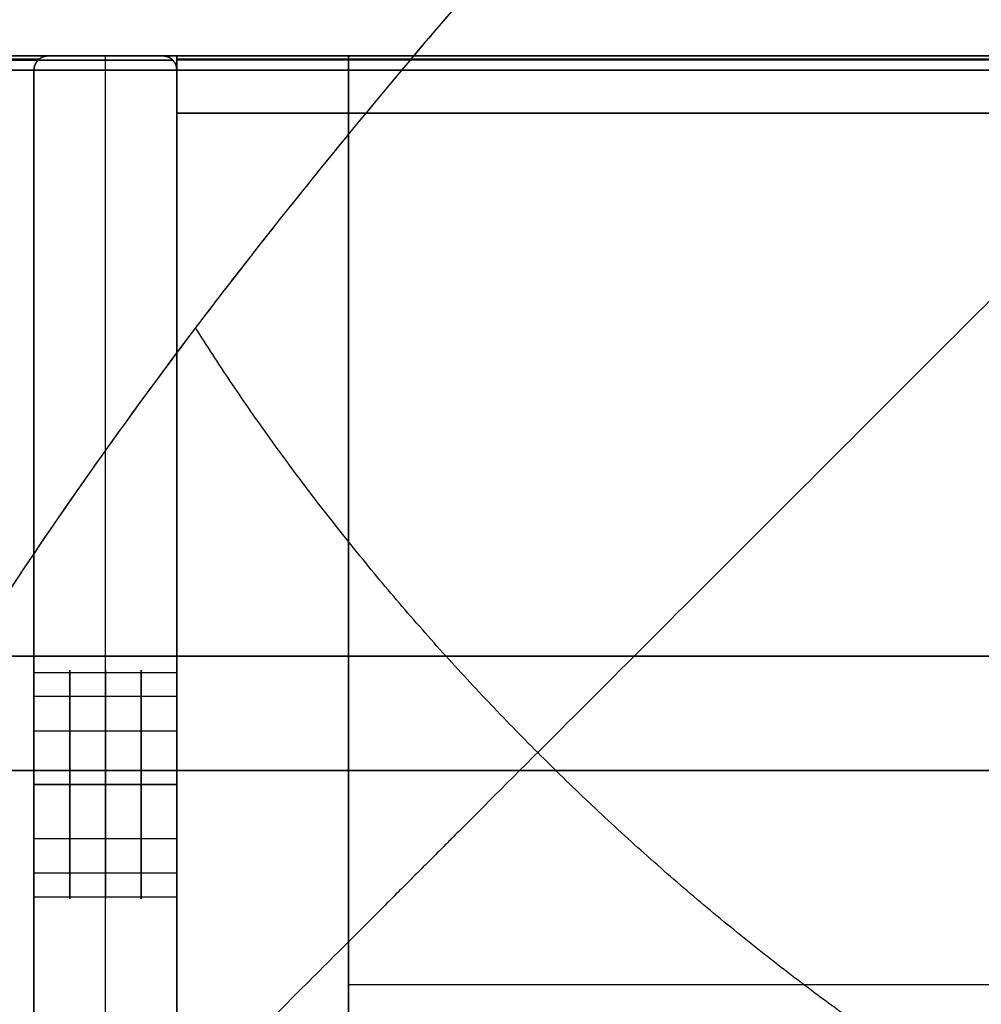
# Model space of a CAD drawing. Header units: millimetres. Extents: x -360 to 360, y 0 to 720.
# Tile 6 of 91: x -322 to -288, y 309 to 343. Entities that reach past the tile are written whole.
import ezdxf

# ---------------------------------------------------------------- set-up
doc = ezdxf.new("R2010")
doc.units = ezdxf.units.MM
doc.header["$MEASUREMENT"] = 0
for name, color, linetype in [('IGES LEVEL 14', 7, 'Continuous'), ('IGES LEVEL 20', 7, 'Continuous'), ('IGES LEVEL 26', 7, 'Continuous'), ('IGES LEVEL 27', 7, 'Continuous'), ('IGES LEVEL 28', 7, 'Continuous'), ('IGES LEVEL 36', 7, 'Continuous'), ('IGES LEVEL 38', 7, 'Continuous'), ('IGES LEVEL 5', 7, 'Continuous'), ('IGES LEVEL 6', 7, 'Continuous'), ('IGES LEVEL 9', 7, 'Continuous')]:
    doc.layers.add(name, color=color, linetype=linetype)

msp = doc.modelspace()

# ---------------------------------------------------------------- linework, layer by layer
at = {"layer": 'IGES LEVEL 14', "color": 252}
for centre, start, end in [((-320.5, 341.5), 90, 180), ((-316.5, 341.5), 360, 90)]:
    msp.add_arc(centre, 0.5, start, end, dxfattribs=at)
at = {"layer": 'IGES LEVEL 14', "extrusion": (1, 0, 0)}
for centre, start, end in [((316.5, -250, -321), 270, 90), ((316.5, 250, -321), 270, 90), ((316.5, -250, -316), 270, 90), ((316.5, 250, -316), 270, 90), ((316.5, 250, -321), 90, 270), ((316.5, -250, -316), 90, 270), ((316.5, 250, -316), 90, 270)]:
    msp.add_arc(centre, 4, start, end, dxfattribs=at)
at = {"layer": 'IGES LEVEL 14', "color": 252, "extrusion": (1, 0, 0)}
for centre, start, end in [((316.5, 250, -321), 270, 90), ((316.5, -250, -321), 270, 90), ((316.5, 250, -319.75), 270, 90), ((316.5, -250, -319.75), 270, 90), ((316.5, 250, -318.5), 270, 90), ((316.5, -250, -318.5), 270, 90), ((316.5, 250, -317.25), 270, 90), ((316.5, -250, -317.25), 270, 90), ((316.5, 250, -316), 270, 90), ((316.5, -250, -316), 270, 90), ((316.5, 250, -316), 270, 90), ((316.5, -250, -316), 270, 90), ((316.5, 250, -321), 90, 270), ((316.5, -250, -319.75), 90, 270), ((316.5, 250, -319.75), 90, 270), ((316.5, -250, -318.5), 90, 270), ((316.5, 250, -318.5), 90, 270), ((316.5, -250, -317.25), 90, 270), ((316.5, 250, -317.25), 90, 270), ((316.5, 250, -316), 90, 270), ((316.5, -250, -316), 90, 270), ((316.5, -250, -316), 90, 270), ((316.5, 250, -316), 90, 270)]:
    msp.add_arc(centre, 4, start, end, dxfattribs=at)
at = {"layer": 'IGES LEVEL 14', "extrusion": (1, 0, -5.68434e-14)}
msp.add_arc((316.5, -250, -321), 4, 90, 270, dxfattribs=at)
at = {"layer": 'IGES LEVEL 14', "color": 252, "extrusion": (1, 0, -5.68434e-14)}
msp.add_arc((316.5, -250, -321), 4, 90, 270, dxfattribs=at)
at = {"layer": 'IGES LEVEL 14'}
for points in [[(-321, 341.5, 294.789), (-321, 341.793, 294.789), (-320.793, 342, 294.88), (-320.5, 342, 295.007)], [(-320.5, 342, -295.007), (-320.793, 342, -294.88), (-321, 341.793, -294.789), (-321, 341.5, -294.789)], [(-316.5, 342, 296.751), (-316.207, 342, 296.879), (-316, 341.793, 296.969), (-316, 341.5, 296.969)], [(-316, 341.5, -296.969), (-316, 341.793, -296.969), (-316.207, 342, -296.879), (-316.5, 342, -296.751)]]:
    msp.add_rational_spline(points, [1, 0.804737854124, 0.804737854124, 1], degree=3, dxfattribs=at)
at = {"layer": 'IGES LEVEL 14', "color": 252}
for points in [[(-321, 341.5, -294.789), (-321, 341.793, -294.789), (-320.793, 342, -294.88), (-320.5, 342, -295.007)], [(-320.5, 342, 295.007), (-320.793, 342, 294.88), (-321, 341.793, 294.789), (-321, 341.5, 294.789)], [(-320.5, 342, -295.007), (-320.793, 342, -294.88), (-321, 341.793, -294.789), (-321, 341.5, -294.789)], [(-321, 341.5, 294.789), (-321, 341.793, 294.789), (-320.793, 342, 294.88), (-320.5, 342, 295.007)], [(-316.5, 342, -296.751), (-316.207, 342, -296.879), (-316, 341.793, -296.969), (-316, 341.5, -296.969)], [(-316, 341.5, 296.969), (-316, 341.793, 296.969), (-316.207, 342, 296.879), (-316.5, 342, 296.751)], [(-316, 341.5, -296.969), (-316, 341.793, -296.969), (-316.207, 342, -296.879), (-316.5, 342, -296.751)], [(-316.5, 342, 296.751), (-316.207, 342, 296.879), (-316, 341.793, 296.969), (-316, 341.5, 296.969)]]:
    msp.add_rational_spline(points, [1, 0.804737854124, 0.804737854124, 1], degree=3, dxfattribs=at)
for points in [[(-320.817, 341.887, 294.869), (-320.817, 341.887), (-320.817, 341.887, -294.869)], [(-320.5, 342, -295.007), (-318.5, 342, -295.879), (-316.5, 342, -296.751)], [(-316.5, 342, 296.751), (-318.5, 342, 295.879), (-320.5, 342, 295.007)], [(-320.5, 342, 295.007), (-320.5, 342), (-320.5, 342, -295.007)], [(-316.5, 342, 296.751), (-318.5, 342, 295.879), (-320.5, 342, 295.007)], [(-320.5, 342, 295.007), (-320.5, 342), (-320.5, 342, -295.007)], [(-320.5, 342, -295.007), (-318.5, 342, -295.879), (-316.5, 342, -296.751)], [(-320.5, 342), (-318.5, 342), (-316.5, 342)], [(-318.5, 292, -295.879), (-318.5, 317, -295.879), (-318.5, 342, -295.879)], [(-318.5, 292, 295.879), (-318.5, 317, 295.879), (-318.5, 342, 295.879)], [(-318.5, 342, 295.879), (-318.5, 342), (-318.5, 342, -295.879)], [(-316.5, 342, -296.751), (-316.5, 342), (-316.5, 342, 296.751)], [(-316.5, 342, -296.751), (-316.5, 342), (-316.5, 342, 296.751)], [(-316.146, 341.854, 296.905), (-316.146, 341.854), (-316.146, 341.854, -296.905)], [(-321, 292.5, -294.789), (-321, 317, -294.789), (-321, 341.5, -294.789)], [(-321, 341.5, 294.789), (-321, 317, 294.789), (-321, 292.5, 294.789)], [(-321, 292.5, -294.789), (-321, 317, -294.789), (-321, 341.5, -294.789)], [(-321, 341.5, -294.789), (-321, 341.5), (-321, 341.5, 294.789)], [(-321, 341.5, 294.789), (-321, 317, 294.789), (-321, 292.5, 294.789)], [(-321, 292.5), (-321, 317), (-321, 341.5)], [(-321, 341.5, -294.789), (-321, 341.5), (-321, 341.5, 294.789)], [(-316, 341.5, -296.969), (-316, 317, -296.969), (-316, 292.5, -296.969)], [(-316, 292.5, 296.969), (-316, 317, 296.969), (-316, 341.5, 296.969)], [(-316, 292.5, 296.969), (-316, 317, 296.969), (-316, 341.5, 296.969)], [(-316, 341.5, 296.969), (-316, 341.5), (-316, 341.5, -296.969)], [(-316, 341.5, -296.969), (-316, 317, -296.969), (-316, 292.5, -296.969)], [(-316, 292.5), (-316, 317), (-316, 341.5)], [(-316, 341.5, 296.969), (-316, 341.5), (-316, 341.5, -296.969)], [(-321, 320.423, 250.78), (-318.5, 320.423, 250.78), (-316, 320.423, 250.78)], [(-321, 320.423, -249.22), (-318.5, 320.423, -249.22), (-316, 320.423, -249.22)], [(-321, 319.592, 247.462), (-318.5, 319.592, 247.462), (-316, 319.592, 247.462)], [(-321, 319.592, -252.538), (-318.5, 319.592, -252.538), (-316, 319.592, -252.538)], [(-321, 318.386, 253.528), (-318.5, 318.386, 253.528), (-316, 318.386, 253.528)], [(-321, 318.386, -246.472), (-318.5, 318.386, -246.472), (-316, 318.386, -246.472)], [(-316, 317, -296.969), (-318.5, 317, -295.879), (-321, 317, -294.789)], [(-321, 317, 294.789), (-318.5, 317, 295.879), (-316, 317, 296.969)], [(-321, 317, 294.789), (-321, 317, 274.379), (-321, 317, 253.969)], [(-321, 317, 246.031), (-321, 317, 0), (-321, 317, -246.031)], [(-321, 317, -253.969), (-321, 317, -274.379), (-321, 317, -294.789)], [(-316, 317, -296.969), (-316, 317, -275.469), (-316, 317, -253.969)], [(-316, 317, -246.031), (-316, 317, 0), (-316, 317, 246.031)], [(-316, 317, 253.969), (-316, 317, 275.469), (-316, 317, 296.969)], [(-321, 316.5, 254), (-318.5, 316.5, 254), (-316, 316.5, 254)], [(-316, 316.5, 246), (-318.5, 316.5, 246), (-321, 316.5, 246)], [(-321, 316.5, -246), (-318.5, 316.5, -246), (-316, 316.5, -246)], [(-316, 316.5, -254), (-318.5, 316.5, -254), (-321, 316.5, -254)], [(-321, 316.5, -254), (-318.5, 316.5, -254), (-316, 316.5, -254)], [(-316, 316.5, -246), (-318.5, 316.5, -246), (-321, 316.5, -246)], [(-321, 316.5, 246), (-318.5, 316.5, 246), (-316, 316.5, 246)], [(-316, 316.5, 254), (-318.5, 316.5, 254), (-321, 316.5, 254)], [(-321, 314.614, -246.472), (-318.5, 314.614, -246.472), (-316, 314.614, -246.472)], [(-321, 314.614, 253.528), (-318.5, 314.614, 253.528), (-316, 314.614, 253.528)], [(-321, 313.408, -252.538), (-318.5, 313.408, -252.538), (-316, 313.408, -252.538)], [(-321, 313.408, 247.462), (-318.5, 313.408, 247.462), (-316, 313.408, 247.462)], [(-321, 312.577, -249.22), (-318.5, 312.577, -249.22), (-316, 312.577, -249.22)], [(-321, 312.577, 250.78), (-318.5, 312.577, 250.78), (-316, 312.577, 250.78)]]:
    msp.add_open_spline(points, degree=2, dxfattribs=at)
at = {"layer": 'IGES LEVEL 14'}
for points in [[(-320.5, 342, -295.007), (-318.5, 342, -295.879), (-316.5, 342, -296.751)], [(-320.5, 342, 295.007), (-320.5, 342), (-320.5, 342, -295.007)], [(-316.5, 342, 296.751), (-318.5, 342, 295.879), (-320.5, 342, 295.007)], [(-316.5, 342, -296.751), (-316.5, 342), (-316.5, 342, 296.751)], [(-321, 292.5, -294.789), (-321, 317, -294.789), (-321, 341.5, -294.789)], [(-321, 341.5, 294.789), (-321, 317, 294.789), (-321, 292.5, 294.789)], [(-321, 341.5, -294.789), (-321, 341.5), (-321, 341.5, 294.789)], [(-316, 341.5, -296.969), (-316, 317, -296.969), (-316, 292.5, -296.969)], [(-316, 292.5, 296.969), (-316, 317, 296.969), (-316, 341.5, 296.969)], [(-316, 341.5, 296.969), (-316, 341.5), (-316, 341.5, -296.969)], [(-316, 316.5, -246), (-318.5, 316.5, -246), (-321, 316.5, -246)], [(-321, 316.5, -254), (-318.5, 316.5, -254), (-316, 316.5, -254)], [(-316, 316.5, 254), (-318.5, 316.5, 254), (-321, 316.5, 254)], [(-321, 316.5, 246), (-318.5, 316.5, 246), (-316, 316.5, 246)]]:
    msp.add_open_spline(points, degree=2, dxfattribs=at)
at = {"layer": 'IGES LEVEL 14', "color": 252}
for points, knots in [([(-321, 316.5, 254), (-321, 317.212, 254), (-321, 317.909, 253.811), (-321, 318.91, 253.224), (-321, 319.238, 252.951), (-321, 320.156, 251.884), (-321, 320.5, 250.958), (-321, 320.5, 249.043), (-321, 320.157, 248.117), (-321, 319.239, 247.05), (-321, 318.911, 246.777), (-321, 317.909, 246.189), (-321, 317.212, 246), (-321, 316.5, 246)], [1, 1, 1, 1, 1.167912, 1.167912, 1.273979, 1.273979, 1.499997, 1.499997, 1.725853, 1.725853, 1.832021, 1.832021, 2, 2, 2, 2]), ([(-321, 316.5, -246), (-321, 317.209, -246), (-321, 317.913, -246.192), (-321, 318.901, -246.771), (-321, 319.245, -247.057), (-321, 320.149, -248.107), (-321, 320.5, -249.049), (-321, 320.5, -250.95), (-321, 320.149, -251.891), (-321, 319.246, -252.942), (-321, 318.902, -253.228), (-321, 317.914, -253.808), (-321, 317.209, -254), (-321, 316.5, -254)], [1, 1, 1, 1, 1.168753, 1.168753, 1.273701, 1.273701, 1.5, 1.5, 1.726139, 1.726139, 1.831183, 1.831183, 2, 2, 2, 2]), ([(-321, 316.5, 246), (-321, 315.788, 246), (-321, 315.091, 246.189), (-321, 314.09, 246.776), (-321, 313.762, 247.049), (-321, 312.844, 248.116), (-321, 312.5, 249.042), (-321, 312.5, 250.957), (-321, 312.843, 251.883), (-321, 313.761, 252.95), (-321, 314.089, 253.223), (-321, 315.091, 253.811), (-321, 315.788, 254), (-321, 316.5, 254)], [0, 0, 0, 0, 0.167912, 0.167912, 0.273979, 0.273979, 0.499997, 0.499997, 0.725852, 0.725852, 0.832021, 0.832021, 1, 1, 1, 1]), ([(-321, 316.5, -254), (-321, 315.788, -254), (-321, 315.091, -253.811), (-321, 314.09, -253.224), (-321, 313.762, -252.951), (-321, 312.844, -251.884), (-321, 312.5, -250.958), (-321, 312.5, -249.043), (-321, 312.843, -248.117), (-321, 313.761, -247.05), (-321, 314.089, -246.777), (-321, 315.091, -246.189), (-321, 315.788, -246), (-321, 316.5, -246)], [0, 0, 0, 0, 0.167912, 0.167912, 0.273979, 0.273979, 0.499997, 0.499997, 0.725853, 0.725853, 0.832021, 0.832021, 1, 1, 1, 1])]:
    msp.add_open_spline(points, degree=3, knots=knots, dxfattribs=at)
at = {"layer": 'IGES LEVEL 20', "extrusion": (1, 0, 0)}
for centre, start, end in [((341.5, -295.5, -316), 270, 0), ((341.5, -276.5, -316), 0, 90)]:
    msp.add_arc(centre, 0.5, start, end, dxfattribs=at)
at = {"layer": 'IGES LEVEL 20', "color": 252, "extrusion": (1, 0, 0)}
for centre, start, end in [((341.5, -276.5, -316), 0, 90), ((341.5, -295.5, -316), 270, 0), ((341.5, -295.5, -316), 270, 0), ((341.5, -276.5, -316), 0, 90)]:
    msp.add_arc(centre, 0.5, start, end, dxfattribs=at)
at = {"layer": 'IGES LEVEL 20'}
for points in [[(-316, 342, -295.5), (0, 342, -295.5), (316, 342, -295.5)], [(-316, 342, -276.5), (-316, 342, -286), (-316, 342, -295.5)], [(316, 342, -276.5), (0, 342, -276.5), (-316, 342, -276.5)], [(-316, 341.5, -296), (-316, 317, -296), (-316, 292.5, -296)], [(316, 341.5, -296), (0, 341.5, -296), (-316, 341.5, -296)], [(-316, 341.5, -276), (0, 341.5, -276), (316, 341.5, -276)], [(-316, 292.5, -276), (-316, 317, -276), (-316, 341.5, -276)], [(-316, 294, -278), (-316, 317, -278), (-316, 340, -278)], [(-316, 340, -294), (-316, 317, -294), (-316, 294, -294)], [(-316, 340, -278), (-316, 340, -286), (-316, 340, -294)], [(316, 340, -278), (0, 340, -278), (-316, 340, -278)], [(-316, 340, -294), (0, 340, -294), (316, 340, -294)]]:
    msp.add_open_spline(points, degree=2, dxfattribs=at)
at = {"layer": 'IGES LEVEL 20', "color": 252}
for points in [[(-316, 342, -276.5), (-316, 342, -286), (-316, 342, -295.5)], [(-316, 340, -286), (-316, 341, -286), (-316, 342, -286)], [(-316, 342, -295.5), (0, 342, -295.5), (316, 342, -295.5)], [(-316, 342, -276.5), (-316, 342, -286), (-316, 342, -295.5)], [(-316, 342, -295.5), (0, 342, -295.5), (316, 342, -295.5)], [(316, 342, -276.5), (0, 342, -276.5), (-316, 342, -276.5)], [(-316, 342, -286), (-292.5, 342, -286), (-269, 342, -286)], [(316, 342, -276.5), (0, 342, -276.5), (-316, 342, -276.5)], [(316, 341.887, -276.183), (0, 341.887, -276.183), (-316, 341.887, -276.183)], [(316, 341.854, -295.854), (0, 341.854, -295.854), (-316, 341.854, -295.854)], [(-316, 292.5, -276), (-316, 317, -276), (-316, 341.5, -276)], [(-316, 341.5, -296), (-316, 317, -296), (-316, 292.5, -296)], [(316, 341.5, -296), (0, 341.5, -296), (-316, 341.5, -296)], [(-316, 341.5, -296), (-316, 317, -296), (-316, 292.5, -296)], [(316, 341.5, -296), (0, 341.5, -296), (-316, 341.5, -296)], [(-316, 341.5, -276), (0, 341.5, -276), (316, 341.5, -276)], [(-316, 292.5, -276), (-316, 317, -276), (-316, 341.5, -276)], [(-316, 341.5, -276), (0, 341.5, -276), (316, 341.5, -276)], [(-316, 340, -294), (-316, 340, -286), (-316, 340, -278)], [(-316, 340, -278), (-316, 317, -278), (-316, 294, -278)], [(-316, 294, -294), (-316, 317, -294), (-316, 340, -294)], [(-316, 294, -278), (-316, 317, -278), (-316, 340, -278)], [(-316, 340, -278), (0, 340, -278), (316, 340, -278)], [(316, 340, -294), (0, 340, -294), (-316, 340, -294)], [(-316, 340, -294), (-316, 317, -294), (-316, 294, -294)], [(-316, 340, -278), (-316, 340, -286), (-316, 340, -294)], [(-316, 340, -294), (0, 340, -294), (316, 340, -294)], [(316, 340, -278), (0, 340, -278), (-316, 340, -278)], [(-316, 340, -286), (-292.5, 340, -286), (-269, 340, -286)], [(-316, 317, -296), (-316, 317, -295), (-316, 317, -294)], [(-316, 317, -278), (-316, 317, -277), (-316, 317, -276)], [(-254, 317, -278), (-285, 317, -278), (-316, 317, -278)], [(-316, 317, -294), (-285, 317, -294), (-254, 317, -294)], [(-316, 317, -296), (-285, 317, -296), (-254, 317, -296)], [(-254, 317, -276), (-285, 317, -276), (-316, 317, -276)]]:
    msp.add_open_spline(points, degree=2, dxfattribs=at)
at = {"layer": 'IGES LEVEL 26'}
for points in [[(340, 342, 315), (0, 342, 315), (-340, 342, 315)], [(-340, 342, -315), (0, 342, -315), (340, 342, -315)]]:
    msp.add_open_spline(points, degree=2, dxfattribs=at)
at = {"layer": 'IGES LEVEL 26', "color": 255}
for points in [[(-340, 342, -315), (0, 342, -315), (340, 342, -315)], [(340, 342, 315), (0, 342, 315), (-340, 342, 315)], [(-340, 342, -315), (0, 342, -315), (340, 342, -315)], [(340, 342, 315), (0, 342, 315), (-340, 342, 315)], [(-340, 342), (-293.75, 342), (-247.5, 342)]]:
    msp.add_open_spline(points, degree=2, dxfattribs=at)
at = {"layer": 'IGES LEVEL 27'}
for points in [[(-310, 342, 315), (-310, 342, 306), (-310, 342, 297)], [(-310, 342, 297), (0, 342, 297), (310, 342, 297)], [(-310, 277, 297), (-310, 309.5, 297), (-310, 342, 297)], [(-310, 342, 315), (0, 342, 315), (310, 342, 315)], [(-310, 277, 315), (-310, 309.5, 315), (-310, 342, 315)]]:
    msp.add_open_spline(points, degree=2, dxfattribs=at)
at = {"layer": 'IGES LEVEL 27', "color": 255}
for points in [[(-310, 342, 297), (-310, 342, 306), (-310, 342, 315)], [(-310, 342, 315), (0, 342, 315), (310, 342, 315)], [(310, 342, 297), (0, 342, 297), (-310, 342, 297)], [(-310, 342, 306), (0, 342, 306), (310, 342, 306)], [(-310, 277, 315), (-310, 309.5, 315), (-310, 342, 315)], [(-310, 342, 315), (-310, 342, 306), (-310, 342, 297)], [(-310, 342, 297), (-310, 309.5, 297), (-310, 277, 297)], [(-310, 277, 306), (-310, 309.5, 306), (-310, 342, 306)], [(-310, 277, 297), (-310, 309.5, 297), (-310, 342, 297)], [(-310, 342, 297), (0, 342, 297), (310, 342, 297)], [(-310, 277, 315), (-310, 309.5, 315), (-310, 342, 315)], [(-310, 342, 315), (0, 342, 315), (310, 342, 315)], [(-310, 309.5, 297), (-310, 309.5, 306), (-310, 309.5, 315)], [(310, 309.5, 297), (0, 309.5, 297), (-310, 309.5, 297)], [(310, 309.5, 315), (0, 309.5, 315), (-310, 309.5, 315)]]:
    msp.add_open_spline(points, degree=2, dxfattribs=at)
at = {"layer": 'IGES LEVEL 28'}
for points in [[(-310, 342, -297), (-310, 342, -306), (-310, 342, -315)], [(-310, 342, -315), (0, 342, -315), (310, 342, -315)], [(-310, 277, -315), (-310, 309.5, -315), (-310, 342, -315)], [(-310, 342, -297), (0, 342, -297), (310, 342, -297)], [(-310, 277, -297), (-310, 309.5, -297), (-310, 342, -297)]]:
    msp.add_open_spline(points, degree=2, dxfattribs=at)
at = {"layer": 'IGES LEVEL 28', "color": 255}
for points in [[(-310, 342, -315), (-310, 342, -306), (-310, 342, -297)], [(-310, 342, -297), (0, 342, -297), (310, 342, -297)], [(310, 342, -315), (0, 342, -315), (-310, 342, -315)], [(-310, 342, -306), (0, 342, -306), (310, 342, -306)], [(-310, 277, -297), (-310, 309.5, -297), (-310, 342, -297)], [(-310, 342, -297), (-310, 342, -306), (-310, 342, -315)], [(-310, 342, -315), (-310, 309.5, -315), (-310, 277, -315)], [(-310, 277, -306), (-310, 309.5, -306), (-310, 342, -306)], [(-310, 277, -315), (-310, 309.5, -315), (-310, 342, -315)], [(-310, 342, -315), (0, 342, -315), (310, 342, -315)], [(-310, 277, -297), (-310, 309.5, -297), (-310, 342, -297)], [(-310, 342, -297), (0, 342, -297), (310, 342, -297)], [(-310, 309.5, -315), (-310, 309.5, -306), (-310, 309.5, -297)], [(310, 309.5, -315), (0, 309.5, -315), (-310, 309.5, -315)], [(310, 309.5, -297), (0, 309.5, -297), (-310, 309.5, -297)]]:
    msp.add_open_spline(points, degree=2, dxfattribs=at)
at = {"layer": 'IGES LEVEL 36', "color": 253}
for points in [[(-341, 321, 335), (0, 321, 335), (341, 321, 335)], [(341, 321, -335), (0, 321, -335), (-341, 321, -335)]]:
    msp.add_open_spline(points, degree=2, dxfattribs=at)
at = {"layer": 'IGES LEVEL 38'}
for points, knots in [([(-154, 467, -223), (-156.249, 466.041, -223), (-158.907, 464.783, -223.031), (-163.587, 462.368, -223.178), (-165.263, 461.474, -223.244), (-167.959, 459.977, -223.375), (-168.889, 459.452, -223.425), (-170.329, 458.623, -223.508), (-170.817, 458.339, -223.538), (-171.561, 457.903, -223.584), (-171.936, 457.682, -223.608), (-172.379, 457.419, -223.637), (-172.601, 457.286, -223.652), (-172.697, 457.229, -223.659), (-172.761, 457.191, -223.663), (-172.806, 457.164, -223.666), (-175.221, 455.72, -223.829), (-177.887, 454.069, -224.035), (-182.315, 451.221, -224.44), (-183.862, 450.21, -224.591), (-186.293, 448.594, -224.845), (-187.122, 448.039, -224.935), (-188.392, 447.181, -225.077), (-189.034, 446.745, -225.149), (-189.795, 446.225, -225.238), (-190.179, 445.962, -225.283), (-190.372, 445.83, -225.306), (-190.454, 445.773, -225.316), (-190.509, 445.735, -225.322), (-190.548, 445.709, -225.327), (-194.896, 442.72, -225.844), (-199.988, 439.092, -226.524), (-208.805, 432.538, -227.938), (-211.939, 430.167, -228.476), (-216.93, 426.314, -229.405), (-218.641, 424.981, -229.735), (-221.278, 422.904, -230.263), (-222.169, 422.199, -230.445), (-223.523, 421.122, -230.727), (-224.204, 420.579, -230.87), (-225.006, 419.937, -231.04), (-225.409, 419.614, -231.127), (-225.611, 419.452, -231.17), (-225.698, 419.382, -231.189), (-225.755, 419.336, -231.201), (-225.794, 419.305, -231.21), (-235.596, 411.427, -233.326), (-246.218, 402.548, -236.025), (-262.78, 387.768, -241.321), (-268.401, 382.601, -243.295), (-276.851, 374.54, -246.623), (-279.671, 371.802, -247.793), (-283.884, 367.627, -249.648), (-285.286, 366.225, -250.282), (-287.382, 364.106, -251.26), (-288.428, 363.042, -251.755), (-289.645, 361.796, -252.344), (-290.166, 361.26, -252.599), (-290.513, 360.903, -252.77), (-290.695, 360.714, -252.86), (-296.105, 355.128, -255.539), (-300.729, 350.092, -258.131), (-306.817, 343.091, -261.907), (-308.705, 340.849, -263.148), (-311.341, 337.617, -264.968), (-312.186, 336.561, -265.569), (-313.407, 335.01, -266.458), (-314.006, 334.242, -266.9), (-314.587, 333.486, -267.338), (-314.971, 332.984, -267.628), (-315.149, 332.75, -267.764), (-316.946, 330.378, -269.143), (-318.492, 328.243, -270.397), (-320.728, 325.004, -272.318), (-321.459, 323.918, -272.966), (-322.534, 322.28, -273.948), (-322.877, 321.752, -274.265), (-323.624, 320.584, -274.969), (-323.987, 320.01, -275.317), (-325.745, 317.196, -277.029), (-326.977, 315.114, -278.319), (-328.603, 312.222, -280.116), (-329.107, 311.297, -280.692), (-329.812, 309.965, -281.52), (-330.152, 309.312, -281.925), (-330.527, 308.575, -282.381), (-330.683, 308.264, -282.573), (-330.786, 308.058, -282.7), (-330.831, 307.967, -282.756), (-331.792, 306.029, -283.948), (-332.662, 304.232, -285.096), (-333.911, 301.585, -286.859), (-334.318, 300.711, -287.454), (-334.914, 299.414, -288.356), (-335.208, 298.768, -288.809), (-335.544, 298.021, -289.343), (-335.687, 297.702, -289.573), (-335.781, 297.49, -289.726), (-335.825, 297.393, -289.797), (-336.692, 295.443, -291.213), (-337.421, 293.779, -292.517), (-338.401, 291.533, -294.424), (-338.708, 290.827, -295.051), (-339.142, 289.828, -295.978), (-339.352, 289.345, -296.438), (-339.586, 288.807, -296.969), (-339.7, 288.545, -297.233), (-339.749, 288.434, -297.346), (-339.781, 288.361, -297.421), (-339.792, 288.334, -297.448), (-342.401, 282.36, -303.587), (-344, 279.001, -310.376), (-344, 279, -318)], [0, 0, 0, 0, 0.03125, 0.03125, 0.046875, 0.046875, 0.054687, 0.054687, 0.058594, 0.058594, 0.060547, 0.061523, 0.062012, 0.062256, 0.062256, 0.0625, 0.0625, 0.09375, 0.09375, 0.109375, 0.109375, 0.117187, 0.117187, 0.121094, 0.123047, 0.124023, 0.124512, 0.124756, 0.124756, 0.125, 0.125, 0.1875, 0.1875, 0.21875, 0.21875, 0.234375, 0.234375, 0.242187, 0.242187, 0.246094, 0.248047, 0.249023, 0.249512, 0.249756, 0.249756, 0.25, 0.25, 0.375, 0.375, 0.4375, 0.4375, 0.46875, 0.46875, 0.484375, 0.484375, 0.492187, 0.496094, 0.498047, 0.498047, 0.5, 0.5, 0.5625, 0.5625, 0.59375, 0.59375, 0.609375, 0.609375, 0.617187, 0.621094, 0.621094, 0.625, 0.625, 0.65625, 0.65625, 0.671875, 0.671875, 0.679687, 0.679687, 0.6875, 0.6875, 0.71875, 0.71875, 0.734375, 0.734375, 0.742187, 0.746094, 0.748047, 0.748047, 0.75, 0.75, 0.78125, 0.78125, 0.796875, 0.796875, 0.804687, 0.808594, 0.810547, 0.810547, 0.8125, 0.8125, 0.84375, 0.84375, 0.859375, 0.859375, 0.867187, 0.871094, 0.873047, 0.874023, 0.874023, 0.875, 0.875, 1, 1, 1, 1]), ([(-342, 277, -318), (-342, 277, -314.21), (-341.17, 277.398, -310.616), (-338.806, 278.48, -305.498), (-337.831, 278.921, -303.837), (-336.106, 279.693, -301.411), (-335.486, 279.968, -300.613), (-334.493, 280.406, -299.432), (-333.981, 280.632, -298.846), (-333.445, 280.867, -298.265), (-333.083, 281.026, -297.88), (-332.885, 281.112, -297.674), (-331.327, 281.792, -296.072), (-329.873, 282.434, -294.729), (-327.618, 283.426, -292.828), (-326.853, 283.761, -292.213), (-325.69, 284.269, -291.318), (-325.105, 284.525, -290.877), (-324.514, 284.781, -290.446), (-324.119, 284.953, -290.161), (-323.935, 285.032, -290.03), (-322.016, 285.861, -288.676), (-320.281, 286.646, -287.486), (-317.636, 287.894, -285.723), (-316.303, 288.535, -284.846), (-314.731, 289.314, -283.833), (-313.94, 289.71, -283.328), (-313.544, 289.911, -283.077), (-313.374, 289.997, -282.969), (-313.26, 290.055, -282.897), (-313.213, 290.079, -282.868), (-308.888, 292.279, -280.136), (-304.691, 294.676, -277.551), (-298.524, 298.575, -273.825), (-296.489, 299.925, -272.608), (-293.471, 302.021, -270.821), (-292.471, 302.731, -270.232), (-290.98, 303.814, -269.357), (-290.237, 304.359, -268.922), (-289.374, 305.003, -268.418), (-289.005, 305.28, -268.203), (-288.759, 305.466, -268.06), (-288.646, 305.551, -267.994), (-284.276, 308.862, -265.454), (-279.843, 312.483, -262.947), (-272.843, 318.59, -259.182), (-270.452, 320.738, -257.926), (-266.773, 324.134, -256.05), (-265.532, 325.294, -255.425), (-263.646, 327.079, -254.491), (-262.697, 327.982, -254.025), (-261.739, 328.902, -253.56), (-261.098, 329.518, -253.25), (-260.791, 329.815, -253.103), (-249.686, 340.567, -247.777), (-239.196, 351.6, -243.489), (-224.389, 368.123, -238.132), (-219.604, 373.63, -236.526), (-212.691, 381.8, -234.359), (-210.43, 384.508, -233.677), (-207.108, 388.539, -232.711), (-206.012, 389.877, -232.399), (-204.386, 391.875, -231.944), (-203.577, 392.872, -231.72), (-202.641, 394.031, -231.465), (-202.175, 394.609, -231.339), (-201.943, 394.898, -231.276), (-201.827, 395.043, -231.245), (-201.777, 395.104, -231.232), (-201.744, 395.146, -231.223), (-201.736, 395.156, -231.22), (-195.346, 403.106, -229.504), (-189.576, 410.637, -228.149), (-179.258, 424.711, -225.987), (-174.709, 431.256, -225.181), (-162.856, 449.285, -223.383), (-157.353, 459.136, -223), (-154, 467, -223)], [0, 0, 0, 0, 0.0625, 0.0625, 0.09375, 0.09375, 0.109375, 0.109375, 0.117188, 0.121094, 0.121094, 0.125, 0.125, 0.15625, 0.15625, 0.171875, 0.171875, 0.179688, 0.183594, 0.183594, 0.1875, 0.1875, 0.21875, 0.21875, 0.234375, 0.242188, 0.246094, 0.248047, 0.249023, 0.249023, 0.25, 0.25, 0.3125, 0.3125, 0.34375, 0.34375, 0.359375, 0.359375, 0.367188, 0.371094, 0.373047, 0.373047, 0.375, 0.375, 0.4375, 0.4375, 0.46875, 0.46875, 0.484375, 0.484375, 0.492188, 0.496094, 0.496094, 0.5, 0.5, 0.625, 0.625, 0.6875, 0.6875, 0.71875, 0.71875, 0.734375, 0.734375, 0.742187, 0.746094, 0.748047, 0.749023, 0.749512, 0.749756, 0.749756, 0.75, 0.75, 0.8125, 0.8125, 0.875, 0.875, 1, 1, 1, 1])]:
    msp.add_open_spline(points, degree=3, knots=knots, dxfattribs=at)
at = {"layer": 'IGES LEVEL 38', "color": 253}
for points, knots in [([(-154, 467, -223), (-160.876, 464.069, -223), (-166.852, 460.724, -223.265), (-178.797, 453.582, -224.07), (-184.676, 449.745, -224.629), (-202.342, 437.602, -226.729), (-214.143, 428.668, -228.694), (-249.153, 400.531, -236.252), (-272.023, 379.999, -243.611), (-300.278, 350.818, -257.606), (-308.625, 341.36, -262.758), (-322.072, 323.614, -273.076), (-327.087, 315.324, -278.107), (-334.689, 300.382, -287.544), (-337.474, 293.645, -291.991), (-342.152, 282.93, -303), (-344, 279, -309.829), (-344, 279, -318)], [0, 0, 0, 0, 0.0221749, 0.0221749, 0.0443498, 0.0443498, 0.0886996, 0.0886996, 0.1773991, 0.1773991, 0.2217489, 0.2217489, 0.2660987, 0.2660987, 0.3104485, 0.3104485, 0.3547983, 0.3547983, 0.3547983, 0.3547983]), ([(-154, 467, -223), (-156.249, 466.041, -223), (-158.907, 464.783, -223.031), (-163.587, 462.368, -223.178), (-165.263, 461.474, -223.244), (-167.959, 459.977, -223.375), (-168.889, 459.452, -223.425), (-170.329, 458.623, -223.508), (-170.817, 458.339, -223.538), (-171.561, 457.903, -223.584), (-171.936, 457.682, -223.608), (-172.379, 457.419, -223.637), (-172.601, 457.286, -223.652), (-172.697, 457.229, -223.659), (-172.761, 457.191, -223.663), (-172.806, 457.164, -223.666), (-175.221, 455.72, -223.829), (-177.887, 454.069, -224.035), (-182.315, 451.221, -224.44), (-183.862, 450.21, -224.591), (-186.293, 448.594, -224.845), (-187.122, 448.039, -224.935), (-188.392, 447.181, -225.077), (-189.034, 446.745, -225.149), (-189.795, 446.225, -225.238), (-190.179, 445.962, -225.283), (-190.372, 445.83, -225.306), (-190.454, 445.773, -225.316), (-190.509, 445.735, -225.322), (-190.548, 445.709, -225.327), (-194.896, 442.72, -225.844), (-199.988, 439.092, -226.524), (-208.805, 432.538, -227.938), (-211.939, 430.167, -228.476), (-216.93, 426.314, -229.405), (-218.641, 424.981, -229.735), (-221.278, 422.904, -230.263), (-222.169, 422.199, -230.445), (-223.523, 421.122, -230.727), (-224.204, 420.579, -230.87), (-225.006, 419.937, -231.04), (-225.409, 419.614, -231.127), (-225.611, 419.452, -231.17), (-225.698, 419.382, -231.189), (-225.755, 419.336, -231.201), (-225.794, 419.305, -231.21), (-235.596, 411.427, -233.326), (-246.218, 402.548, -236.025), (-262.78, 387.768, -241.321), (-268.401, 382.601, -243.295), (-276.851, 374.54, -246.623), (-279.671, 371.802, -247.793), (-283.884, 367.627, -249.648), (-285.286, 366.225, -250.282), (-287.382, 364.106, -251.26), (-288.428, 363.042, -251.755), (-289.645, 361.796, -252.344), (-290.166, 361.26, -252.599), (-290.513, 360.903, -252.77), (-290.695, 360.714, -252.86), (-296.105, 355.128, -255.539), (-300.729, 350.092, -258.131), (-306.817, 343.091, -261.907), (-308.705, 340.849, -263.148), (-311.341, 337.617, -264.968), (-312.186, 336.561, -265.569), (-313.407, 335.01, -266.458), (-314.006, 334.242, -266.9), (-314.587, 333.486, -267.338), (-314.971, 332.984, -267.628), (-315.149, 332.75, -267.764), (-316.946, 330.378, -269.143), (-318.492, 328.243, -270.397), (-320.728, 325.004, -272.318), (-321.459, 323.918, -272.966), (-322.534, 322.28, -273.948), (-322.877, 321.752, -274.265), (-323.624, 320.584, -274.969), (-323.987, 320.01, -275.317), (-325.745, 317.196, -277.029), (-326.977, 315.114, -278.319), (-328.603, 312.222, -280.116), (-329.107, 311.297, -280.692), (-329.812, 309.965, -281.52), (-330.152, 309.312, -281.925), (-330.527, 308.575, -282.381), (-330.683, 308.264, -282.573), (-330.786, 308.058, -282.7), (-330.831, 307.967, -282.756), (-331.792, 306.029, -283.948), (-332.662, 304.232, -285.096), (-333.911, 301.585, -286.859), (-334.318, 300.711, -287.454), (-334.914, 299.414, -288.356), (-335.208, 298.768, -288.809), (-335.544, 298.021, -289.343), (-335.687, 297.702, -289.573), (-335.781, 297.49, -289.726), (-335.825, 297.393, -289.797), (-336.692, 295.443, -291.213), (-337.421, 293.779, -292.517), (-338.401, 291.533, -294.424), (-338.708, 290.827, -295.051), (-339.142, 289.828, -295.978), (-339.352, 289.345, -296.438), (-339.586, 288.807, -296.969), (-339.7, 288.545, -297.233), (-339.749, 288.434, -297.346), (-339.781, 288.361, -297.421), (-339.792, 288.334, -297.448), (-342.401, 282.36, -303.587), (-344, 279.001, -310.376), (-344, 279, -318)], [2, 2, 2, 2, 2.03125, 2.03125, 2.046875, 2.046875, 2.054687, 2.054687, 2.058594, 2.058594, 2.060547, 2.061523, 2.062012, 2.062256, 2.062256, 2.0625, 2.0625, 2.09375, 2.09375, 2.109375, 2.109375, 2.117187, 2.117187, 2.121094, 2.123047, 2.124023, 2.124512, 2.124756, 2.124756, 2.125, 2.125, 2.1875, 2.1875, 2.21875, 2.21875, 2.234375, 2.234375, 2.242187, 2.242187, 2.246094, 2.248047, 2.249023, 2.249512, 2.249756, 2.249756, 2.25, 2.25, 2.375, 2.375, 2.4375, 2.4375, 2.46875, 2.46875, 2.484375, 2.484375, 2.492187, 2.496094, 2.498047, 2.498047, 2.5, 2.5, 2.5625, 2.5625, 2.59375, 2.59375, 2.609375, 2.609375, 2.617187, 2.621094, 2.621094, 2.625, 2.625, 2.65625, 2.65625, 2.671875, 2.671875, 2.679687, 2.679687, 2.6875, 2.6875, 2.71875, 2.71875, 2.734375, 2.734375, 2.742187, 2.746094, 2.748047, 2.748047, 2.75, 2.75, 2.78125, 2.78125, 2.796875, 2.796875, 2.804687, 2.808594, 2.810547, 2.810547, 2.8125, 2.8125, 2.84375, 2.84375, 2.859375, 2.859375, 2.867187, 2.871094, 2.873047, 2.874023, 2.874023, 2.875, 2.875, 3, 3, 3, 3]), ([(-342, 277, -318), (-342, 277, -309.829), (-338.07, 278.848, -303), (-327.355, 283.526, -291.991), (-320.618, 286.311, -287.544), (-305.676, 293.913, -278.107), (-297.386, 298.928, -273.076), (-279.64, 312.375, -262.758), (-270.182, 320.722, -257.606), (-241.001, 348.977, -243.611), (-220.469, 371.847, -236.252), (-192.332, 406.857, -228.694), (-183.398, 418.658, -226.729), (-171.255, 436.324, -224.629), (-167.418, 442.203, -224.07), (-160.276, 454.148, -223.265), (-156.931, 460.124, -223), (-154, 467, -223)], [-0.3547983, -0.3547983, -0.3547983, -0.3547983, -0.3104485, -0.3104485, -0.2660987, -0.2660987, -0.2217489, -0.2217489, -0.1773991, -0.1773991, -0.0886996, -0.0886996, -0.0443498, -0.0443498, -0.0221749, -0.0221749, 0, 0, 0, 0]), ([(-342, 277, -318), (-342, 277, -314.21), (-341.17, 277.398, -310.616), (-338.806, 278.48, -305.498), (-337.831, 278.921, -303.837), (-336.106, 279.693, -301.411), (-335.486, 279.968, -300.613), (-334.493, 280.406, -299.432), (-333.981, 280.632, -298.846), (-333.445, 280.867, -298.265), (-333.083, 281.026, -297.88), (-332.885, 281.112, -297.674), (-331.327, 281.792, -296.072), (-329.873, 282.434, -294.729), (-327.618, 283.426, -292.828), (-326.853, 283.761, -292.213), (-325.69, 284.269, -291.318), (-325.105, 284.525, -290.877), (-324.514, 284.781, -290.446), (-324.119, 284.953, -290.161), (-323.935, 285.032, -290.03), (-322.016, 285.861, -288.676), (-320.281, 286.646, -287.486), (-317.636, 287.894, -285.723), (-316.303, 288.535, -284.846), (-314.731, 289.314, -283.833), (-313.94, 289.71, -283.328), (-313.544, 289.911, -283.077), (-313.374, 289.997, -282.969), (-313.26, 290.055, -282.897), (-313.213, 290.079, -282.868), (-308.888, 292.279, -280.136), (-304.691, 294.676, -277.551), (-298.524, 298.575, -273.825), (-296.489, 299.925, -272.608), (-293.471, 302.021, -270.821), (-292.471, 302.731, -270.232), (-290.98, 303.814, -269.357), (-290.237, 304.359, -268.922), (-289.374, 305.003, -268.418), (-289.005, 305.28, -268.203), (-288.759, 305.466, -268.06), (-288.646, 305.551, -267.994), (-284.276, 308.862, -265.454), (-279.843, 312.483, -262.947), (-272.843, 318.59, -259.182), (-270.452, 320.738, -257.926), (-266.773, 324.134, -256.05), (-265.532, 325.294, -255.425), (-263.646, 327.079, -254.491), (-262.697, 327.982, -254.025), (-261.739, 328.902, -253.56), (-261.098, 329.518, -253.25), (-260.791, 329.815, -253.103), (-249.686, 340.567, -247.777), (-239.196, 351.6, -243.489), (-224.389, 368.123, -238.132), (-219.604, 373.63, -236.526), (-212.691, 381.8, -234.359), (-210.43, 384.508, -233.677), (-207.108, 388.539, -232.711), (-206.012, 389.877, -232.399), (-204.386, 391.875, -231.944), (-203.577, 392.872, -231.72), (-202.641, 394.031, -231.465), (-202.175, 394.609, -231.339), (-201.943, 394.898, -231.276), (-201.827, 395.043, -231.245), (-201.777, 395.104, -231.232), (-201.744, 395.146, -231.223), (-201.736, 395.156, -231.22), (-195.346, 403.106, -229.504), (-189.576, 410.637, -228.149), (-179.258, 424.711, -225.987), (-174.709, 431.256, -225.181), (-162.856, 449.285, -223.383), (-157.353, 459.136, -223), (-154, 467, -223)], [0, 0, 0, 0, 0.0625, 0.0625, 0.09375, 0.09375, 0.109375, 0.109375, 0.117188, 0.121094, 0.121094, 0.125, 0.125, 0.15625, 0.15625, 0.171875, 0.171875, 0.179688, 0.183594, 0.183594, 0.1875, 0.1875, 0.21875, 0.21875, 0.234375, 0.242188, 0.246094, 0.248047, 0.249023, 0.249023, 0.25, 0.25, 0.3125, 0.3125, 0.34375, 0.34375, 0.359375, 0.359375, 0.367188, 0.371094, 0.373047, 0.373047, 0.375, 0.375, 0.4375, 0.4375, 0.46875, 0.46875, 0.484375, 0.484375, 0.492188, 0.496094, 0.496094, 0.5, 0.5, 0.625, 0.625, 0.6875, 0.6875, 0.71875, 0.71875, 0.734375, 0.734375, 0.742187, 0.746094, 0.748047, 0.749023, 0.749512, 0.749756, 0.749756, 0.75, 0.75, 0.8125, 0.8125, 0.875, 0.875, 1, 1, 1, 1])]:
    msp.add_open_spline(points, degree=3, knots=knots, dxfattribs=at)
msp.add_rational_spline([(-154, 467, -223), (-158.909, 462.091, -223), (-163.567, 457.433, -223.196), (-173.118, 447.882, -223.837), (-177.984, 443.016, -224.294), (-192.927, 428.073, -226.051), (-203.337, 417.663, -227.741), (-235.128, 385.872, -234.39), (-257.177, 363.823, -241.046), (-286.283, 334.717, -254.066), (-295.452, 325.548, -259.008), (-311.472, 309.528, -269.388), (-318.265, 302.735, -274.779), (-329.43, 291.57, -285.353), (-333.911, 287.089, -290.561), (-340.969, 280.031, -302.695), (-343.414, 277.586, -309.756), (-343.414, 277.586, -318)], [1, 0.999981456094, 0.999745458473, 0.999123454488, 0.998725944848, 0.997313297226, 0.996087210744, 0.991033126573, 0.986271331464, 0.968967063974, 0.961228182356, 0.941382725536, 0.929496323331, 0.905231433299, 0.892530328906, 0.866723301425, 0.853412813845, 0.853553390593], degree=3, knots=[0, 0, 0, 0, 0.0221749, 0.0221749, 0.0443498, 0.0443498, 0.0886996, 0.0886996, 0.1773991, 0.1773991, 0.2217489, 0.2217489, 0.2660987, 0.2660987, 0.3104485, 0.3104485, 0.3547983, 0.3547983, 0.3547983, 0.3547983], dxfattribs=at)
for points, weights in [([(-260.455, 330.141, -252.941), (-277.318, 343.682, -246.234), (-290.859, 360.545, -252.941)], [1, 0.949470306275, 1]), ([(-288.513, 305.652, -267.917), (-304.982, 316.018, -259.963), (-315.348, 332.487, -267.917)], [1, 0.902610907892, 1])]:
    msp.add_rational_spline(points, weights, degree=2, dxfattribs=at)
at = {"layer": 'IGES LEVEL 5', "color": 252}
for points in [[(-320.817, 341.887, -294.869), (-337.197, 341.887, -310.086), (-353.577, 341.887, -325.302)], [(-320.5, 342, -295.007), (-336.931, 342, -310.271), (-353.361, 342, -325.535)], [(-320.5, 342, -295.007), (-336.931, 342, -310.271), (-353.361, 342, -325.535)], [(-350.639, 342, -328.465), (-333.569, 342, -312.608), (-316.5, 342, -296.751)], [(-350.639, 342, -328.465), (-333.569, 342, -312.608), (-316.5, 342, -296.751)], [(-316.146, 341.854, -296.905), (-333.272, 341.854, -312.815), (-350.398, 341.854, -328.724)], [(-316.5, 342, -296.751), (-318.5, 342, -295.879), (-320.5, 342, -295.007)], [(-316.5, 342, -296.751), (-318.5, 342, -295.879), (-320.5, 342, -295.007)], [(-318.5, 292, -295.879), (-318.5, 317, -295.879), (-318.5, 342, -295.879)], [(-353.702, 341.5, -325.168), (-337.351, 341.5, -309.979), (-321, 341.5, -294.789)], [(-353.702, 341.5, -325.168), (-337.351, 341.5, -309.979), (-321, 341.5, -294.789)], [(-316, 341.5, -296.969), (-333.149, 341.5, -312.9), (-350.298, 341.5, -328.832)], [(-316, 341.5, -296.969), (-333.149, 341.5, -312.9), (-350.298, 341.5, -328.832)], [(-321, 341.5, -294.789), (-321, 317, -294.789), (-321, 292.5, -294.789)], [(-321, 341.5, -294.789), (-321, 317, -294.789), (-321, 292.5, -294.789)], [(-316, 292.5, -296.969), (-316, 317, -296.969), (-316, 341.5, -296.969)], [(-316, 292.5, -296.969), (-316, 317, -296.969), (-316, 341.5, -296.969)], [(-321, 317, -294.789), (-337.351, 317, -309.979), (-353.702, 317, -325.168)], [(-350.298, 317, -328.832), (-333.149, 317, -312.9), (-316, 317, -296.969)], [(-321, 317, -294.789), (-318.5, 317, -295.879), (-316, 317, -296.969)]]:
    msp.add_open_spline(points, degree=2, dxfattribs=at)
at = {"layer": 'IGES LEVEL 5'}
for points in [[(-320.5, 342, -295.007), (-336.931, 342, -310.271), (-353.361, 342, -325.535)], [(-350.639, 342, -328.465), (-333.569, 342, -312.608), (-316.5, 342, -296.751)], [(-316.5, 342, -296.751), (-318.5, 342, -295.879), (-320.5, 342, -295.007)], [(-353.702, 341.5, -325.168), (-337.351, 341.5, -309.979), (-321, 341.5, -294.789)], [(-316, 341.5, -296.969), (-333.149, 341.5, -312.9), (-350.298, 341.5, -328.832)], [(-321, 341.5, -294.789), (-321, 317, -294.789), (-321, 292.5, -294.789)], [(-316, 292.5, -296.969), (-316, 317, -296.969), (-316, 341.5, -296.969)]]:
    msp.add_open_spline(points, degree=2, dxfattribs=at)
for points in [[(-321, 341.5, -294.789), (-321, 341.793, -294.789), (-320.793, 342, -294.88), (-320.5, 342, -295.007)], [(-316.5, 342, -296.751), (-316.207, 342, -296.879), (-316, 341.793, -296.969), (-316, 341.5, -296.969)]]:
    msp.add_rational_spline(points, [1, 0.804737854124, 0.804737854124, 1], degree=3, dxfattribs=at)
at = {"layer": 'IGES LEVEL 5', "color": 252}
for points in [[(-320.5, 342, -295.007), (-320.793, 342, -294.88), (-321, 341.793, -294.789), (-321, 341.5, -294.789)], [(-321, 341.5, -294.789), (-321, 341.793, -294.789), (-320.793, 342, -294.88), (-320.5, 342, -295.007)], [(-316, 341.5, -296.969), (-316, 341.793, -296.969), (-316.207, 342, -296.879), (-316.5, 342, -296.751)], [(-316.5, 342, -296.751), (-316.207, 342, -296.879), (-316, 341.793, -296.969), (-316, 341.5, -296.969)]]:
    msp.add_rational_spline(points, [1, 0.804737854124, 0.804737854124, 1], degree=3, dxfattribs=at)
at = {"layer": 'IGES LEVEL 6', "color": 252}
for points in [[(-353.577, 341.887, 325.302), (-337.197, 341.887, 310.086), (-320.817, 341.887, 294.869)], [(-353.361, 342, 325.535), (-336.931, 342, 310.271), (-320.5, 342, 295.007)], [(-353.361, 342, 325.535), (-336.931, 342, 310.271), (-320.5, 342, 295.007)], [(-316.5, 342, 296.751), (-333.569, 342, 312.608), (-350.639, 342, 328.465)], [(-316.5, 342, 296.751), (-333.569, 342, 312.608), (-350.639, 342, 328.465)], [(-350.398, 341.854, 328.724), (-333.272, 341.854, 312.815), (-316.146, 341.854, 296.905)], [(-320.5, 342, 295.007), (-318.5, 342, 295.879), (-316.5, 342, 296.751)], [(-320.5, 342, 295.007), (-318.5, 342, 295.879), (-316.5, 342, 296.751)], [(-318.5, 292, 295.879), (-318.5, 317, 295.879), (-318.5, 342, 295.879)], [(-321, 341.5, 294.789), (-337.351, 341.5, 309.979), (-353.702, 341.5, 325.168)], [(-321, 341.5, 294.789), (-337.351, 341.5, 309.979), (-353.702, 341.5, 325.168)], [(-350.298, 341.5, 328.832), (-333.149, 341.5, 312.9), (-316, 341.5, 296.969)], [(-350.298, 341.5, 328.832), (-333.149, 341.5, 312.9), (-316, 341.5, 296.969)], [(-321, 292.5, 294.789), (-321, 317, 294.789), (-321, 341.5, 294.789)], [(-321, 292.5, 294.789), (-321, 317, 294.789), (-321, 341.5, 294.789)], [(-316, 341.5, 296.969), (-316, 317, 296.969), (-316, 292.5, 296.969)], [(-316, 341.5, 296.969), (-316, 317, 296.969), (-316, 292.5, 296.969)], [(-353.702, 317, 325.168), (-337.351, 317, 309.979), (-321, 317, 294.789)], [(-316, 317, 296.969), (-333.149, 317, 312.9), (-350.298, 317, 328.832)], [(-316, 317, 296.969), (-318.5, 317, 295.879), (-321, 317, 294.789)]]:
    msp.add_open_spline(points, degree=2, dxfattribs=at)
at = {"layer": 'IGES LEVEL 6'}
for points in [[(-353.361, 342, 325.535), (-336.931, 342, 310.271), (-320.5, 342, 295.007)], [(-316.5, 342, 296.751), (-333.569, 342, 312.608), (-350.639, 342, 328.465)], [(-320.5, 342, 295.007), (-318.5, 342, 295.879), (-316.5, 342, 296.751)], [(-321, 341.5, 294.789), (-337.351, 341.5, 309.979), (-353.702, 341.5, 325.168)], [(-350.298, 341.5, 328.832), (-333.149, 341.5, 312.9), (-316, 341.5, 296.969)], [(-321, 292.5, 294.789), (-321, 317, 294.789), (-321, 341.5, 294.789)], [(-316, 341.5, 296.969), (-316, 317, 296.969), (-316, 292.5, 296.969)]]:
    msp.add_open_spline(points, degree=2, dxfattribs=at)
for points in [[(-320.5, 342, 295.007), (-320.793, 342, 294.88), (-321, 341.793, 294.789), (-321, 341.5, 294.789)], [(-316, 341.5, 296.969), (-316, 341.793, 296.969), (-316.207, 342, 296.879), (-316.5, 342, 296.751)]]:
    msp.add_rational_spline(points, [1, 0.804737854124, 0.804737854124, 1], degree=3, dxfattribs=at)
at = {"layer": 'IGES LEVEL 6', "color": 252}
for points in [[(-321, 341.5, 294.789), (-321, 341.793, 294.789), (-320.793, 342, 294.88), (-320.5, 342, 295.007)], [(-320.5, 342, 295.007), (-320.793, 342, 294.88), (-321, 341.793, 294.789), (-321, 341.5, 294.789)], [(-316.5, 342, 296.751), (-316.207, 342, 296.879), (-316, 341.793, 296.969), (-316, 341.5, 296.969)], [(-316, 341.5, 296.969), (-316, 341.793, 296.969), (-316.207, 342, 296.879), (-316.5, 342, 296.751)]]:
    msp.add_rational_spline(points, [1, 0.804737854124, 0.804737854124, 1], degree=3, dxfattribs=at)
at = {"layer": 'IGES LEVEL 9', "extrusion": (1, 0, 0)}
for centre, start, end in [((341.5, 276.5, -316), 270, 0), ((341.5, 295.5, -316), 0, 90)]:
    msp.add_arc(centre, 0.5, start, end, dxfattribs=at)
at = {"layer": 'IGES LEVEL 9', "color": 252, "extrusion": (1, 0, 0)}
for centre, start, end in [((341.5, 295.5, -316), 0, 90), ((341.5, 276.5, -316), 270, 0), ((341.5, 276.5, -316), 270, 0), ((341.5, 295.5, -316), 0, 90)]:
    msp.add_arc(centre, 0.5, start, end, dxfattribs=at)
at = {"layer": 'IGES LEVEL 9'}
for points in [[(-316, 342, 276.5), (0, 342, 276.5), (316, 342, 276.5)], [(-316, 342, 295.5), (-316, 342, 286), (-316, 342, 276.5)], [(316, 342, 295.5), (0, 342, 295.5), (-316, 342, 295.5)], [(-316, 341.5, 276), (-316, 317, 276), (-316, 292.5, 276)], [(316, 341.5, 276), (0, 341.5, 276), (-316, 341.5, 276)], [(-316, 341.5, 296), (0, 341.5, 296), (316, 341.5, 296)], [(-316, 292.5, 296), (-316, 317, 296), (-316, 341.5, 296)], [(-316, 294, 294), (-316, 317, 294), (-316, 340, 294)], [(-316, 340, 278), (-316, 317, 278), (-316, 294, 278)], [(-316, 340, 294), (-316, 340, 286), (-316, 340, 278)], [(316, 340, 294), (0, 340, 294), (-316, 340, 294)], [(-316, 340, 278), (0, 340, 278), (316, 340, 278)]]:
    msp.add_open_spline(points, degree=2, dxfattribs=at)
at = {"layer": 'IGES LEVEL 9', "color": 252}
for points in [[(-316, 342, 295.5), (-316, 342, 286), (-316, 342, 276.5)], [(-316, 340, 286), (-316, 341, 286), (-316, 342, 286)], [(-316, 342, 276.5), (0, 342, 276.5), (316, 342, 276.5)], [(-316, 342, 295.5), (-316, 342, 286), (-316, 342, 276.5)], [(-316, 342, 276.5), (0, 342, 276.5), (316, 342, 276.5)], [(316, 342, 295.5), (0, 342, 295.5), (-316, 342, 295.5)], [(-316, 342, 286), (-292.5, 342, 286), (-269, 342, 286)], [(316, 342, 295.5), (0, 342, 295.5), (-316, 342, 295.5)], [(316, 341.887, 295.817), (0, 341.887, 295.817), (-316, 341.887, 295.817)], [(316, 341.854, 276.146), (0, 341.854, 276.146), (-316, 341.854, 276.146)], [(-316, 292.5, 296), (-316, 317, 296), (-316, 341.5, 296)], [(-316, 341.5, 276), (-316, 317, 276), (-316, 292.5, 276)], [(316, 341.5, 276), (0, 341.5, 276), (-316, 341.5, 276)], [(-316, 341.5, 276), (-316, 317, 276), (-316, 292.5, 276)], [(316, 341.5, 276), (0, 341.5, 276), (-316, 341.5, 276)], [(-316, 341.5, 296), (0, 341.5, 296), (316, 341.5, 296)], [(-316, 292.5, 296), (-316, 317, 296), (-316, 341.5, 296)], [(-316, 341.5, 296), (0, 341.5, 296), (316, 341.5, 296)], [(-316, 340, 278), (-316, 340, 286), (-316, 340, 294)], [(-316, 340, 294), (-316, 317, 294), (-316, 294, 294)], [(-316, 294, 278), (-316, 317, 278), (-316, 340, 278)], [(-316, 294, 294), (-316, 317, 294), (-316, 340, 294)], [(-316, 340, 294), (0, 340, 294), (316, 340, 294)], [(316, 340, 278), (0, 340, 278), (-316, 340, 278)], [(-316, 340, 278), (-316, 317, 278), (-316, 294, 278)], [(-316, 340, 294), (-316, 340, 286), (-316, 340, 278)], [(-316, 340, 278), (0, 340, 278), (316, 340, 278)], [(316, 340, 294), (0, 340, 294), (-316, 340, 294)], [(-316, 340, 286), (-292.5, 340, 286), (-269, 340, 286)], [(-316, 317, 276), (-316, 317, 277), (-316, 317, 278)], [(-316, 317, 294), (-316, 317, 295), (-316, 317, 296)], [(316, 317, 294), (0, 317, 294), (-316, 317, 294)], [(-316, 317, 278), (0, 317, 278), (316, 317, 278)], [(-316, 317, 276), (0, 317, 276), (316, 317, 276)], [(316, 317, 296), (0, 317, 296), (-316, 317, 296)]]:
    msp.add_open_spline(points, degree=2, dxfattribs=at)

doc.saveas('drawing.dxf')
